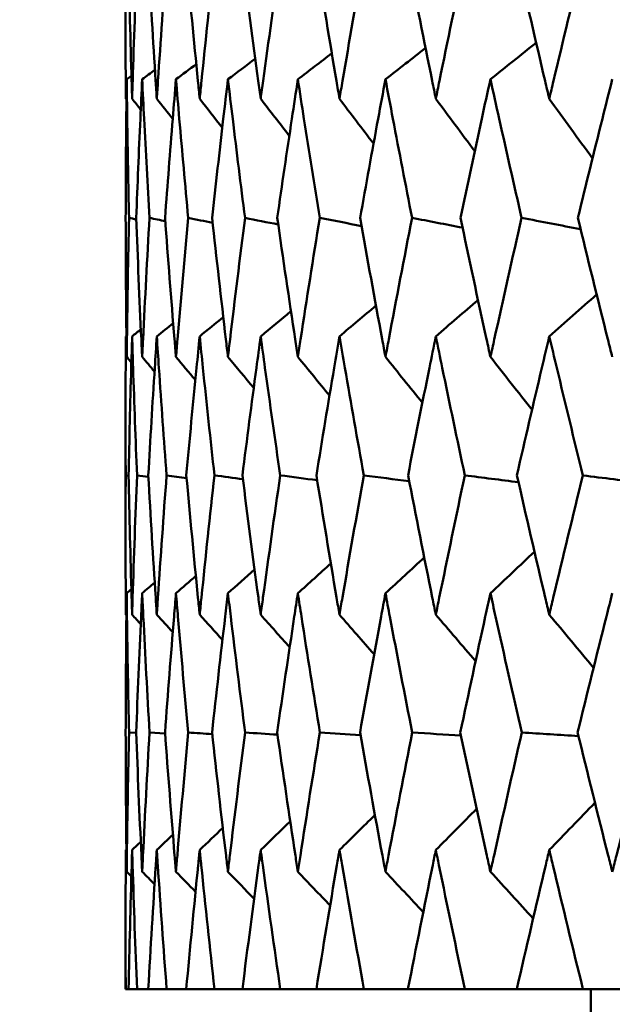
# Model space of a CAD drawing. Header units: millimetres. Extents: x 172 to 1631, y 500 to 2693.
# Tile 67 of 218: x 538.78 to 541.33, y 730.63 to 734.87. Entities that reach past the tile are written whole.
import ezdxf

# ---------------------------------------------------------------- set-up
doc = ezdxf.new("R2010")
doc.units = ezdxf.units.MM
doc.header["$LTSCALE"] = 10
doc.layers.add('Widoczne (ISO)', color=7, linetype='Continuous', lineweight=50)

msp = doc.modelspace()

# ---------------------------------------------------------------- linework, layer by layer
at = {"layer": 'Widoczne (ISO)'}
for p, q in [((539.2352, 733.5039), (539.2379, 733.5061)), ((539.2343, 733.1593), (539.2343, 732.6528)), ((539.2473, 732.9046), (539.2348, 732.9064)), ((539.2352, 732.3075), (539.2378, 732.3047)), ((539.2798, 731.799), (539.2492, 731.8012)), ((539.404, 731.7966), (539.3371, 731.8012)), ((539.2352, 731.2962), (539.2378, 731.2987)), ((539.2343, 730.9524), (539.2343, 730.6986)), ((539.2343, 730.6986), (539.2348, 730.6986)), ((539.2472, 730.6986), (539.2348, 730.6986)), ((539.2472, 730.6986), (539.2833, 730.6986)), ((539.3318, 730.6986), (539.2833, 730.6986)), ((539.3318, 730.6986), (539.4106, 730.6986)), ((539.495, 730.6986), (539.4106, 730.6986)), ((539.495, 730.6986), (539.6162, 730.6986)), ((539.7361, 730.6986), (539.6162, 730.6986)), ((539.7361, 730.6986), (539.8991, 730.6986)), ((540.0541, 730.6986), (539.8991, 730.6986)), ((540.0541, 730.6986), (540.2584, 730.6986)), ((540.4478, 730.6986), (540.2584, 730.6986)), ((540.4478, 730.6986), (540.6925, 730.6986)), ((540.9157, 730.6986), (540.6925, 730.6986)), ((540.9157, 730.6986), (541.1998, 730.6986)), ((541.4558, 730.6986), (541.1998, 730.6986)), ((541.2343, 729.6986), (541.2343, 730.6986))]:
    msp.add_line(p, q, dxfattribs=at)
msp.add_circle((559.2343, 768.6986), 50, dxfattribs=at)
for points, knots in [([(539.2352, 734.5249), (539.2351, 734.5504), (539.2349, 734.576), (539.2341, 734.7746), (539.2341, 734.9476), (539.2348, 735.1207)], [0.07138254, 0.07138254, 0.07138254, 0.07138254, 0.08018544, 0.08018544, 0.13983561, 0.13983561, 0.13983561, 0.13983561]), ([(539.2473, 735.1207), (539.2509, 734.9477), (539.2551, 734.7747), (539.2609, 734.5761), (539.2616, 734.5505), (539.2624, 734.5249)], [0.02053386, 0.02053386, 0.02053386, 0.02053386, 0.08016461, 0.08016461, 0.08898694, 0.08898694, 0.08898694, 0.08898694]), ([(539.2624, 734.5249), (539.2631, 734.5504), (539.2639, 734.576), (539.2701, 734.7746), (539.2762, 734.9476), (539.2831, 735.1207)], [0.07138254, 0.07138254, 0.07138254, 0.07138254, 0.08018544, 0.08018544, 0.13983561, 0.13983561, 0.13983561, 0.13983561]), ([(539.3322, 735.1207), (539.3419, 734.9477), (539.3523, 734.7747), (539.365, 734.5761), (539.3667, 734.5505), (539.3683, 734.5249)], [0.02053386, 0.02053386, 0.02053386, 0.02053386, 0.08016461, 0.08016461, 0.08898694, 0.08898694, 0.08898694, 0.08898694]), ([(539.3683, 734.5249), (539.37, 734.5504), (539.3717, 734.576), (539.3849, 734.7746), (539.3972, 734.9476), (539.4101, 735.1207)], [0.07138254, 0.07138254, 0.07138254, 0.07138254, 0.08018544, 0.08018544, 0.13983561, 0.13983561, 0.13983561, 0.13983561]), ([(539.4956, 735.1207), (539.5114, 734.9477), (539.5279, 734.7747), (539.5476, 734.5761), (539.5502, 734.5505), (539.5527, 734.5249)], [0.02053386, 0.02053386, 0.02053386, 0.02053386, 0.08016461, 0.08016461, 0.08898694, 0.08898694, 0.08898694, 0.08898694]), ([(539.5527, 734.5249), (539.5553, 734.5504), (539.5579, 734.576), (539.5781, 734.7746), (539.5964, 734.9476), (539.6154, 735.1207)], [0.07138254, 0.07138254, 0.07138254, 0.07138254, 0.08018544, 0.08018544, 0.13983561, 0.13983561, 0.13983561, 0.13983561]), ([(539.7369, 735.1207), (539.7587, 734.9477), (539.7812, 734.7747), (539.8079, 734.5761), (539.8113, 734.5505), (539.8148, 734.5249)], [0.02053386, 0.02053386, 0.02053386, 0.02053386, 0.08016461, 0.08016461, 0.08898694, 0.08898694, 0.08898694, 0.08898694]), ([(539.8148, 734.5249), (539.8182, 734.5504), (539.8217, 734.576), (539.8488, 734.7746), (539.8731, 734.9476), (539.8981, 735.1207)], [0.07138254, 0.07138254, 0.07138254, 0.07138254, 0.08018544, 0.08018544, 0.13983561, 0.13983561, 0.13983561, 0.13983561]), ([(540.0552, 735.1207), (540.0829, 734.9477), (540.1114, 734.7747), (540.1448, 734.5761), (540.1491, 734.5505), (540.1535, 734.5249)], [0.02053386, 0.02053386, 0.02053386, 0.02053386, 0.08016461, 0.08016461, 0.08898694, 0.08898694, 0.08898694, 0.08898694]), ([(540.1535, 734.5249), (540.1578, 734.5504), (540.1621, 734.576), (540.196, 734.7746), (540.2263, 734.9476), (540.2572, 735.1207)], [0.07138254, 0.07138254, 0.07138254, 0.07138254, 0.08018544, 0.08018544, 0.13983561, 0.13983561, 0.13983561, 0.13983561]), ([(540.4491, 735.1207), (540.4827, 734.9477), (540.517, 734.7747), (540.5571, 734.5761), (540.5623, 734.5505), (540.5675, 734.5249)], [0.02053386, 0.02053386, 0.02053386, 0.02053386, 0.08016461, 0.08016461, 0.08898694, 0.08898694, 0.08898694, 0.08898694]), ([(540.5675, 734.5249), (540.5726, 734.5504), (540.5779, 734.576), (540.6184, 734.7746), (540.6544, 734.9476), (540.6911, 735.1207)], [0.07138254, 0.07138254, 0.07138254, 0.07138254, 0.08018544, 0.08018544, 0.13983561, 0.13983561, 0.13983561, 0.13983561]), ([(540.9172, 735.1207), (540.9565, 734.9477), (540.9964, 734.7747), (541.0431, 734.5761), (541.0491, 734.5505), (541.0551, 734.5249)], [0.02053386, 0.02053386, 0.02053386, 0.02053386, 0.08016461, 0.08016461, 0.08898694, 0.08898694, 0.08898694, 0.08898694]), ([(541.0551, 734.5249), (541.0611, 734.5504), (541.0672, 734.576), (541.1142, 734.7746), (541.1559, 734.9476), (541.1982, 735.1207)], [0.07138254, 0.07138254, 0.07138254, 0.07138254, 0.08018544, 0.08018544, 0.13983561, 0.13983561, 0.13983561, 0.13983561]), ([(539.2389, 734.6087), (539.2382, 734.5522), (539.2376, 734.4957), (539.2357, 734.2972), (539.2349, 734.1552), (539.2345, 734.0132)], [0.04208868, 0.04208868, 0.04208868, 0.04208868, 0.06158988, 0.06158988, 0.11059803, 0.11059803, 0.11059803, 0.11059803]), ([(539.2491, 734.0132), (539.246, 734.1552), (539.2434, 734.2971), (539.2404, 734.4956), (539.2396, 734.5522), (539.2389, 734.6087)], [0.01259731, 0.01259731, 0.01259731, 0.01259731, 0.06159863, 0.06159863, 0.08110666, 0.08110666, 0.08110666, 0.08110666]), ([(539.3055, 734.6087), (539.3028, 734.5522), (539.3002, 734.4957), (539.2912, 734.2972), (539.2853, 734.1552), (539.2798, 734.0132)], [0.04208868, 0.04208868, 0.04208868, 0.04208868, 0.06158988, 0.06158988, 0.11059803, 0.11059803, 0.11059803, 0.11059803]), ([(539.337, 734.0132), (539.3288, 734.1552), (539.3211, 734.2971), (539.311, 734.4956), (539.3082, 734.5522), (539.3055, 734.6087)], [0.01259731, 0.01259731, 0.01259731, 0.01259731, 0.06159863, 0.06159863, 0.08110666, 0.08110666, 0.08110666, 0.08110666]), ([(539.4508, 734.6087), (539.4461, 734.5522), (539.4414, 734.4957), (539.4254, 734.2972), (539.4144, 734.1552), (539.4039, 734.0132)], [0.04208868, 0.04208868, 0.04208868, 0.04208868, 0.06158988, 0.06158988, 0.11059803, 0.11059803, 0.11059803, 0.11059803]), ([(539.5033, 734.0132), (539.4901, 734.1552), (539.4774, 734.2971), (539.4603, 734.4956), (539.4555, 734.5522), (539.4508, 734.6087)], [0.01259731, 0.01259731, 0.01259731, 0.01259731, 0.06159863, 0.06159863, 0.08110666, 0.08110666, 0.08110666, 0.08110666]), ([(539.6741, 734.6087), (539.6674, 734.5522), (539.6608, 734.4957), (539.6378, 734.2972), (539.6218, 734.1552), (539.6063, 734.0132)], [0.04208868, 0.04208868, 0.04208868, 0.04208868, 0.06158988, 0.06158988, 0.11059803, 0.11059803, 0.11059803, 0.11059803]), ([(539.7475, 734.0132), (539.7294, 734.1552), (539.7117, 734.2971), (539.6876, 734.4956), (539.6808, 734.5522), (539.6741, 734.6087)], [0.01259731, 0.01259731, 0.01259731, 0.01259731, 0.06159863, 0.06159863, 0.08110666, 0.08110666, 0.08110666, 0.08110666]), ([(539.9746, 734.6087), (539.966, 734.5522), (539.9574, 734.4957), (539.9275, 734.2972), (539.9065, 734.1552), (539.8861, 734.0132)], [0.04208868, 0.04208868, 0.04208868, 0.04208868, 0.06158988, 0.06158988, 0.11059803, 0.11059803, 0.11059803, 0.11059803]), ([(540.0687, 734.0132), (540.0456, 734.1552), (540.023, 734.2971), (539.992, 734.4956), (539.9833, 734.5522), (539.9746, 734.6087)], [0.01259731, 0.01259731, 0.01259731, 0.01259731, 0.06159863, 0.06159863, 0.08110666, 0.08110666, 0.08110666, 0.08110666]), ([(540.3511, 734.6087), (540.3406, 734.5522), (540.33, 734.4957), (540.2934, 734.2972), (540.2676, 734.1552), (540.2423, 734.0132)], [0.04208868, 0.04208868, 0.04208868, 0.04208868, 0.06158988, 0.06158988, 0.11059803, 0.11059803, 0.11059803, 0.11059803]), ([(540.4655, 734.0132), (540.4376, 734.1552), (540.4101, 734.2971), (540.3724, 734.4956), (540.3617, 734.5522), (540.3511, 734.6087)], [0.01259731, 0.01259731, 0.01259731, 0.01259731, 0.06159863, 0.06159863, 0.08110666, 0.08110666, 0.08110666, 0.08110666]), ([(540.8022, 734.6087), (540.7897, 734.5522), (540.7773, 734.4957), (540.734, 734.2972), (540.7035, 734.1552), (540.6734, 734.0132)], [0.04208868, 0.04208868, 0.04208868, 0.04208868, 0.06158988, 0.06158988, 0.11059803, 0.11059803, 0.11059803, 0.11059803]), ([(540.9363, 734.0132), (540.9037, 734.1552), (540.8715, 734.2971), (540.8272, 734.4956), (540.8147, 734.5522), (540.8022, 734.6087)], [0.01259731, 0.01259731, 0.01259731, 0.01259731, 0.06159863, 0.06159863, 0.08110666, 0.08110666, 0.08110666, 0.08110666]), ([(541.326, 734.6087), (541.3117, 734.5522), (541.2974, 734.4957), (541.2477, 734.2972), (541.2125, 734.1552), (541.1778, 734.0132)], [0.04208868, 0.04208868, 0.04208868, 0.04208868, 0.06158988, 0.06158988, 0.11059803, 0.11059803, 0.11059803, 0.11059803]), ([(539.2345, 734.0132), (539.2349, 733.8391), (539.2361, 733.6651), (539.2383, 733.4658), (539.2386, 733.4405), (539.2389, 733.4152)], [0.01556037, 0.01556037, 0.01556037, 0.01556037, 0.07555527, 0.07555527, 0.08428623, 0.08428623, 0.08428623, 0.08428623]), ([(539.2389, 733.4152), (539.2392, 733.4404), (539.2396, 733.4657), (539.2422, 733.665), (539.2453, 733.8391), (539.2491, 734.0132)], [0.06686277, 0.06686277, 0.06686277, 0.06686277, 0.07557848, 0.07557848, 0.13558897, 0.13558897, 0.13558897, 0.13558897]), ([(539.2798, 734.0132), (539.2865, 733.8391), (539.2938, 733.6651), (539.3031, 733.4658), (539.3043, 733.4405), (539.3055, 733.4152)], [0.01556037, 0.01556037, 0.01556037, 0.01556037, 0.07555527, 0.07555527, 0.08428623, 0.08428623, 0.08428623, 0.08428623]), ([(539.3055, 733.4152), (539.3067, 733.4404), (539.308, 733.4657), (539.3177, 733.665), (539.327, 733.8391), (539.337, 734.0132)], [0.06686277, 0.06686277, 0.06686277, 0.06686277, 0.07557848, 0.07557848, 0.13558897, 0.13558897, 0.13558897, 0.13558897]), ([(539.4039, 734.0132), (539.4167, 733.8391), (539.4302, 733.6651), (539.4466, 733.4658), (539.4487, 733.4405), (539.4508, 733.4152)], [0.01556037, 0.01556037, 0.01556037, 0.01556037, 0.07555527, 0.07555527, 0.08428623, 0.08428623, 0.08428623, 0.08428623]), ([(539.4508, 733.4152), (539.4529, 733.4404), (539.455, 733.4657), (539.4718, 733.665), (539.4872, 733.8391), (539.5033, 734.0132)], [0.06686277, 0.06686277, 0.06686277, 0.06686277, 0.07557848, 0.07557848, 0.13558897, 0.13558897, 0.13558897, 0.13558897]), ([(539.6063, 734.0132), (539.6252, 733.8391), (539.6448, 733.6651), (539.6681, 733.4658), (539.6711, 733.4405), (539.6741, 733.4152)], [0.01556037, 0.01556037, 0.01556037, 0.01556037, 0.07555527, 0.07555527, 0.08428623, 0.08428623, 0.08428623, 0.08428623]), ([(539.6741, 733.4152), (539.6771, 733.4404), (539.6801, 733.4657), (539.7039, 733.665), (539.7254, 733.8391), (539.7475, 734.0132)], [0.06686277, 0.06686277, 0.06686277, 0.06686277, 0.07557848, 0.07557848, 0.13558897, 0.13558897, 0.13558897, 0.13558897]), ([(539.8861, 734.0132), (539.911, 733.8391), (539.9367, 733.6651), (539.9669, 733.4658), (539.9708, 733.4405), (539.9746, 733.4152)], [0.01556037, 0.01556037, 0.01556037, 0.01556037, 0.07555527, 0.07555527, 0.08428623, 0.08428623, 0.08428623, 0.08428623]), ([(539.9746, 733.4152), (539.9785, 733.4404), (539.9824, 733.4657), (540.013, 733.665), (540.0405, 733.8391), (540.0687, 734.0132)], [0.06686277, 0.06686277, 0.06686277, 0.06686277, 0.07557848, 0.07557848, 0.13558897, 0.13558897, 0.13558897, 0.13558897]), ([(540.2423, 734.0132), (540.2731, 733.8391), (540.3047, 733.6651), (540.3417, 733.4658), (540.3464, 733.4405), (540.3511, 733.4152)], [0.01556037, 0.01556037, 0.01556037, 0.01556037, 0.07555527, 0.07555527, 0.08428623, 0.08428623, 0.08428623, 0.08428623]), ([(540.3511, 733.4152), (540.3559, 733.4404), (540.3606, 733.4657), (540.398, 733.665), (540.4314, 733.8391), (540.4655, 734.0132)], [0.06686277, 0.06686277, 0.06686277, 0.06686277, 0.07557848, 0.07557848, 0.13558897, 0.13558897, 0.13558897, 0.13558897]), ([(540.6734, 734.0132), (540.7101, 733.8391), (540.7475, 733.6651), (540.7911, 733.4658), (540.7966, 733.4405), (540.8022, 733.4152)], [0.01556037, 0.01556037, 0.01556037, 0.01556037, 0.07555527, 0.07555527, 0.08428623, 0.08428623, 0.08428623, 0.08428623]), ([(540.8022, 733.4152), (540.8078, 733.4404), (540.8133, 733.4657), (540.8574, 733.665), (540.8965, 733.8391), (540.9363, 734.0132)], [0.06686277, 0.06686277, 0.06686277, 0.06686277, 0.07557848, 0.07557848, 0.13558897, 0.13558897, 0.13558897, 0.13558897]), ([(541.1778, 734.0132), (541.2201, 733.8391), (541.2632, 733.6651), (541.3132, 733.4658), (541.3196, 733.4405), (541.326, 733.4152)], [0.01556037, 0.01556037, 0.01556037, 0.01556037, 0.07555527, 0.07555527, 0.08428623, 0.08428623, 0.08428623, 0.08428623]), ([(539.2348, 732.9064), (539.2341, 733.0604), (539.2341, 733.2145), (539.2348, 733.4137), (539.235, 733.4588), (539.2352, 733.5039)], [0.00838421, 0.00838421, 0.00838421, 0.00838421, 0.06155515, 0.06155515, 0.07712864, 0.07712864, 0.07712864, 0.07712864]), ([(539.2624, 733.5039), (539.261, 733.4588), (539.2597, 733.4137), (539.2541, 733.2145), (539.2504, 733.0604), (539.2472, 732.9064)], [0.04598621, 0.04598621, 0.04598621, 0.04598621, 0.06155279, 0.06155279, 0.11473062, 0.11473062, 0.11473062, 0.11473062]), ([(539.2833, 732.9064), (539.2771, 733.0604), (539.2716, 733.2145), (539.2651, 733.4137), (539.2637, 733.4588), (539.2624, 733.5039)], [0.00838421, 0.00838421, 0.00838421, 0.00838421, 0.06155515, 0.06155515, 0.07712864, 0.07712864, 0.07712864, 0.07712864]), ([(539.3683, 733.5039), (539.3654, 733.4588), (539.3625, 733.4137), (539.3498, 733.2145), (539.3406, 733.0604), (539.3319, 732.9064)], [0.04598621, 0.04598621, 0.04598621, 0.04598621, 0.06155279, 0.06155279, 0.11473062, 0.11473062, 0.11473062, 0.11473062]), ([(539.4105, 732.9064), (539.3989, 733.0604), (539.3879, 733.2145), (539.3743, 733.4137), (539.3713, 733.4588), (539.3683, 733.5039)], [0.00838421, 0.00838421, 0.00838421, 0.00838421, 0.06155515, 0.06155515, 0.07712864, 0.07712864, 0.07712864, 0.07712864]), ([(539.5527, 733.5039), (539.5482, 733.4588), (539.5437, 733.4137), (539.5239, 733.2145), (539.5093, 733.0604), (539.4952, 732.9064)], [0.04598621, 0.04598621, 0.04598621, 0.04598621, 0.06155279, 0.06155279, 0.11473062, 0.11473062, 0.11473062, 0.11473062]), ([(539.616, 732.9064), (539.5989, 733.0604), (539.5825, 733.2145), (539.5619, 733.4137), (539.5573, 733.4588), (539.5527, 733.5039)], [0.00838421, 0.00838421, 0.00838421, 0.00838421, 0.06155515, 0.06155515, 0.07712864, 0.07712864, 0.07712864, 0.07712864]), ([(539.8148, 733.5039), (539.8086, 733.4588), (539.8026, 733.4137), (539.7759, 733.2145), (539.7558, 733.0604), (539.7363, 732.9064)], [0.04598621, 0.04598621, 0.04598621, 0.04598621, 0.06155279, 0.06155279, 0.11473062, 0.11473062, 0.11473062, 0.11473062]), ([(539.8989, 732.9064), (539.8765, 733.0604), (539.8546, 733.2145), (539.8271, 733.4137), (539.8209, 733.4588), (539.8148, 733.5039)], [0.00838421, 0.00838421, 0.00838421, 0.00838421, 0.06155515, 0.06155515, 0.07712864, 0.07712864, 0.07712864, 0.07712864]), ([(540.1535, 733.5039), (540.1458, 733.4588), (540.1381, 733.4137), (540.1046, 733.2145), (540.0792, 733.0604), (540.0544, 732.9064)], [0.04598621, 0.04598621, 0.04598621, 0.04598621, 0.06155279, 0.06155279, 0.11473062, 0.11473062, 0.11473062, 0.11473062]), ([(540.2581, 732.9064), (540.2304, 733.0604), (540.2033, 733.2145), (540.1689, 733.4137), (540.1612, 733.4588), (540.1535, 733.5039)], [0.00838421, 0.00838421, 0.00838421, 0.00838421, 0.06155515, 0.06155515, 0.07712864, 0.07712864, 0.07712864, 0.07712864]), ([(540.5675, 733.5039), (540.5583, 733.4588), (540.5491, 733.4137), (540.5088, 733.2145), (540.4782, 733.0604), (540.4481, 732.9064)], [0.04598621, 0.04598621, 0.04598621, 0.04598621, 0.06155279, 0.06155279, 0.11473062, 0.11473062, 0.11473062, 0.11473062]), ([(540.6922, 732.9064), (540.6593, 733.0604), (540.627, 733.2145), (540.5859, 733.4137), (540.5767, 733.4588), (540.5675, 733.5039)], [0.00838421, 0.00838421, 0.00838421, 0.00838421, 0.06155515, 0.06155515, 0.07712864, 0.07712864, 0.07712864, 0.07712864]), ([(541.0551, 733.5039), (541.0444, 733.4588), (541.0338, 733.4137), (540.9869, 733.2145), (540.9512, 733.0604), (540.9161, 732.9064)], [0.04598621, 0.04598621, 0.04598621, 0.04598621, 0.06155279, 0.06155279, 0.11473062, 0.11473062, 0.11473062, 0.11473062]), ([(541.1994, 732.9064), (541.1616, 733.0604), (541.1242, 733.2145), (541.0766, 733.4137), (541.0658, 733.4588), (541.0551, 733.5039)], [0.00838421, 0.00838421, 0.00838421, 0.00838421, 0.06155515, 0.06155515, 0.07712864, 0.07712864, 0.07712864, 0.07712864]), ([(539.2352, 732.3075), (539.2351, 732.332), (539.235, 732.3564), (539.2341, 732.556), (539.2341, 732.7312), (539.2348, 732.9064)], [0.06241522, 0.06241522, 0.06241522, 0.06241522, 0.0708546, 0.0708546, 0.13127416, 0.13127416, 0.13127416, 0.13127416]), ([(539.2472, 732.9064), (539.2508, 732.7312), (539.2551, 732.5561), (539.2609, 732.3565), (539.2616, 732.332), (539.2624, 732.3075)], [0.01044349, 0.01044349, 0.01044349, 0.01044349, 0.07085106, 0.07085106, 0.07930241, 0.07930241, 0.07930241, 0.07930241]), ([(539.2624, 732.3075), (539.2631, 732.332), (539.2639, 732.3564), (539.2701, 732.556), (539.2763, 732.7312), (539.2833, 732.9064)], [0.06241522, 0.06241522, 0.06241522, 0.06241522, 0.0708546, 0.0708546, 0.13127416, 0.13127416, 0.13127416, 0.13127416]), ([(539.3319, 732.9064), (539.3417, 732.7312), (539.3523, 732.5561), (539.3651, 732.3565), (539.3667, 732.332), (539.3683, 732.3075)], [0.01044349, 0.01044349, 0.01044349, 0.01044349, 0.07085106, 0.07085106, 0.07930241, 0.07930241, 0.07930241, 0.07930241]), ([(539.3683, 732.3075), (539.37, 732.332), (539.3716, 732.3564), (539.3849, 732.556), (539.3973, 732.7312), (539.4105, 732.9064)], [0.06241522, 0.06241522, 0.06241522, 0.06241522, 0.0708546, 0.0708546, 0.13127416, 0.13127416, 0.13127416, 0.13127416]), ([(539.4952, 732.9064), (539.5112, 732.7312), (539.5279, 732.5561), (539.5478, 732.3565), (539.5503, 732.332), (539.5527, 732.3075)], [0.01044349, 0.01044349, 0.01044349, 0.01044349, 0.07085106, 0.07085106, 0.07930241, 0.07930241, 0.07930241, 0.07930241]), ([(539.5527, 732.3075), (539.5552, 732.332), (539.5577, 732.3564), (539.5781, 732.556), (539.5967, 732.7312), (539.616, 732.9064)], [0.06241522, 0.06241522, 0.06241522, 0.06241522, 0.0708546, 0.0708546, 0.13127416, 0.13127416, 0.13127416, 0.13127416]), ([(539.7363, 732.9064), (539.7584, 732.7312), (539.7813, 732.5561), (539.8081, 732.3565), (539.8114, 732.332), (539.8148, 732.3075)], [0.01044349, 0.01044349, 0.01044349, 0.01044349, 0.07085106, 0.07085106, 0.07930241, 0.07930241, 0.07930241, 0.07930241]), ([(539.8148, 732.3075), (539.8181, 732.332), (539.8214, 732.3564), (539.8488, 732.556), (539.8735, 732.7312), (539.8989, 732.9064)], [0.06241522, 0.06241522, 0.06241522, 0.06241522, 0.0708546, 0.0708546, 0.13127416, 0.13127416, 0.13127416, 0.13127416]), ([(540.0544, 732.9064), (540.0825, 732.7312), (540.1114, 732.5561), (540.1451, 732.3565), (540.1493, 732.332), (540.1535, 732.3075)], [0.01044349, 0.01044349, 0.01044349, 0.01044349, 0.07085106, 0.07085106, 0.07930241, 0.07930241, 0.07930241, 0.07930241]), ([(540.1535, 732.3075), (540.1576, 732.332), (540.1618, 732.3564), (540.196, 732.556), (540.2267, 732.7312), (540.2581, 732.9064)], [0.06241522, 0.06241522, 0.06241522, 0.06241522, 0.0708546, 0.0708546, 0.13127416, 0.13127416, 0.13127416, 0.13127416]), ([(540.4481, 732.9064), (540.4822, 732.7312), (540.517, 732.5561), (540.5575, 732.3565), (540.5625, 732.332), (540.5675, 732.3075)], [0.01044349, 0.01044349, 0.01044349, 0.01044349, 0.07085106, 0.07085106, 0.07930241, 0.07930241, 0.07930241, 0.07930241]), ([(540.5675, 732.3075), (540.5724, 732.332), (540.5774, 732.3564), (540.6184, 732.556), (540.6549, 732.7312), (540.6922, 732.9064)], [0.06241522, 0.06241522, 0.06241522, 0.06241522, 0.0708546, 0.0708546, 0.13127416, 0.13127416, 0.13127416, 0.13127416]), ([(540.9161, 732.9064), (540.9559, 732.7312), (540.9965, 732.5561), (541.0435, 732.3565), (541.0493, 732.332), (541.0551, 732.3075)], [0.01044349, 0.01044349, 0.01044349, 0.01044349, 0.07085106, 0.07085106, 0.07930241, 0.07930241, 0.07930241, 0.07930241]), ([(541.0551, 732.3075), (541.0609, 732.332), (541.0667, 732.3564), (541.1142, 732.556), (541.1565, 732.7312), (541.1994, 732.9064)], [0.06241522, 0.06241522, 0.06241522, 0.06241522, 0.0708546, 0.0708546, 0.13127416, 0.13127416, 0.13127416, 0.13127416]), ([(539.2389, 732.3995), (539.2385, 732.366), (539.2381, 732.3326), (539.236, 732.1332), (539.2349, 731.9672), (539.2345, 731.8012)], [0.04993807, 0.04993807, 0.04993807, 0.04993807, 0.0614821, 0.0614821, 0.11877783, 0.11877783, 0.11877783, 0.11877783]), ([(539.2492, 731.8012), (539.2455, 731.9672), (539.2426, 732.1331), (539.2398, 732.3325), (539.2393, 732.366), (539.2389, 732.3995)], [0.00418374, 0.00418374, 0.00418374, 0.00418374, 0.06147247, 0.06147247, 0.07302352, 0.07302352, 0.07302352, 0.07302352]), ([(539.3055, 732.3995), (539.3039, 732.366), (539.3023, 732.3326), (539.2931, 732.1332), (539.2861, 731.9672), (539.2797, 731.8012)], [0.04993807, 0.04993807, 0.04993807, 0.04993807, 0.0614821, 0.0614821, 0.11877783, 0.11877783, 0.11877783, 0.11877783]), ([(539.3371, 731.8012), (539.3276, 731.9672), (539.3187, 732.1331), (539.3088, 732.3325), (539.3071, 732.366), (539.3055, 732.3995)], [0.00418374, 0.00418374, 0.00418374, 0.00418374, 0.06147247, 0.06147247, 0.07302352, 0.07302352, 0.07302352, 0.07302352]), ([(539.4508, 732.3995), (539.448, 732.366), (539.4452, 732.3326), (539.4289, 732.1332), (539.4159, 731.9672), (539.4037, 731.8012)], [0.04993807, 0.04993807, 0.04993807, 0.04993807, 0.0614821, 0.0614821, 0.11877783, 0.11877783, 0.11877783, 0.11877783]), ([(539.5036, 731.8012), (539.4882, 731.9672), (539.4734, 732.1331), (539.4564, 732.3325), (539.4536, 732.366), (539.4508, 732.3995)], [0.00418374, 0.00418374, 0.00418374, 0.00418374, 0.06147247, 0.06147247, 0.07302352, 0.07302352, 0.07302352, 0.07302352]), ([(539.6741, 732.3995), (539.6701, 732.366), (539.6662, 732.3326), (539.6428, 732.1332), (539.624, 731.9672), (539.6059, 731.8012)], [0.04993807, 0.04993807, 0.04993807, 0.04993807, 0.0614821, 0.0614821, 0.11877783, 0.11877783, 0.11877783, 0.11877783]), ([(539.748, 731.8012), (539.7267, 731.9672), (539.7061, 732.1331), (539.6821, 732.3325), (539.6781, 732.366), (539.6741, 732.3995)], [0.00418374, 0.00418374, 0.00418374, 0.00418374, 0.06147247, 0.06147247, 0.07302352, 0.07302352, 0.07302352, 0.07302352]), ([(539.9746, 732.3995), (539.9695, 732.366), (539.9644, 732.3326), (539.9341, 732.1332), (539.9095, 731.9672), (539.8856, 731.8012)], [0.04993807, 0.04993807, 0.04993807, 0.04993807, 0.0614821, 0.0614821, 0.11877783, 0.11877783, 0.11877783, 0.11877783]), ([(540.0692, 731.8012), (540.0422, 731.9672), (540.0158, 732.1331), (539.9849, 732.3325), (539.9798, 732.366), (539.9746, 732.3995)], [0.00418374, 0.00418374, 0.00418374, 0.00418374, 0.06147247, 0.06147247, 0.07302352, 0.07302352, 0.07302352, 0.07302352]), ([(540.3511, 732.3995), (540.3449, 732.366), (540.3386, 732.3326), (540.3015, 732.1332), (540.2713, 731.9672), (540.2417, 731.8012)], [0.04993807, 0.04993807, 0.04993807, 0.04993807, 0.0614821, 0.0614821, 0.11877783, 0.11877783, 0.11877783, 0.11877783]), ([(540.4661, 731.8012), (540.4334, 731.9672), (540.4014, 732.1331), (540.3637, 732.3325), (540.3574, 732.366), (540.3511, 732.3995)], [0.00418374, 0.00418374, 0.00418374, 0.00418374, 0.06147247, 0.06147247, 0.07302352, 0.07302352, 0.07302352, 0.07302352]), ([(540.8022, 732.3995), (540.7948, 732.366), (540.7874, 732.3326), (540.7437, 732.1332), (540.7079, 731.9672), (540.6727, 731.8012)], [0.04993807, 0.04993807, 0.04993807, 0.04993807, 0.0614821, 0.0614821, 0.11877783, 0.11877783, 0.11877783, 0.11877783]), ([(540.9371, 731.8012), (540.8989, 731.9672), (540.8614, 732.1331), (540.817, 732.3325), (540.8096, 732.366), (540.8022, 732.3995)], [0.00418374, 0.00418374, 0.00418374, 0.00418374, 0.06147247, 0.06147247, 0.07302352, 0.07302352, 0.07302352, 0.07302352]), ([(541.326, 732.3995), (541.3175, 732.366), (541.3091, 732.3326), (541.2588, 732.1332), (541.2176, 731.9672), (541.177, 731.8012)], [0.04993807, 0.04993807, 0.04993807, 0.04993807, 0.0614821, 0.0614821, 0.11877783, 0.11877783, 0.11877783, 0.11877783]), ([(539.2345, 731.8012), (539.2349, 731.625), (539.2361, 731.4487), (539.2384, 731.2493), (539.2386, 731.2261), (539.2389, 731.2028)], [0.00523804, 0.00523804, 0.00523804, 0.00523804, 0.06606705, 0.06606705, 0.07409033, 0.07409033, 0.07409033, 0.07409033]), ([(539.2389, 731.2028), (539.2392, 731.226), (539.2395, 731.2493), (539.2422, 731.4487), (539.2453, 731.6249), (539.2492, 731.8012)], [0.05804162, 0.05804162, 0.05804162, 0.05804162, 0.06605559, 0.06605559, 0.12689392, 0.12689392, 0.12689392, 0.12689392]), ([(539.2797, 731.8012), (539.2864, 731.625), (539.2939, 731.4487), (539.3033, 731.2493), (539.3044, 731.2261), (539.3055, 731.2028)], [0.00523804, 0.00523804, 0.00523804, 0.00523804, 0.06606705, 0.06606705, 0.07409033, 0.07409033, 0.07409033, 0.07409033]), ([(539.3055, 731.2028), (539.3066, 731.226), (539.3078, 731.2493), (539.3176, 731.4487), (539.327, 731.6249), (539.3371, 731.8012)], [0.05804162, 0.05804162, 0.05804162, 0.05804162, 0.06605559, 0.06605559, 0.12689392, 0.12689392, 0.12689392, 0.12689392]), ([(539.4037, 731.8012), (539.4167, 731.625), (539.4305, 731.4487), (539.4469, 731.2493), (539.4488, 731.2261), (539.4508, 731.2028)], [0.00523804, 0.00523804, 0.00523804, 0.00523804, 0.06606705, 0.06606705, 0.07409033, 0.07409033, 0.07409033, 0.07409033]), ([(539.4508, 731.2028), (539.4527, 731.226), (539.4547, 731.2493), (539.4716, 731.4487), (539.4872, 731.6249), (539.5036, 731.8012)], [0.05804162, 0.05804162, 0.05804162, 0.05804162, 0.06605559, 0.06605559, 0.12689392, 0.12689392, 0.12689392, 0.12689392]), ([(539.6059, 731.8012), (539.6251, 731.625), (539.6451, 731.4487), (539.6686, 731.2493), (539.6713, 731.2261), (539.6741, 731.2028)], [0.00523804, 0.00523804, 0.00523804, 0.00523804, 0.06606705, 0.06606705, 0.07409033, 0.07409033, 0.07409033, 0.07409033]), ([(539.6741, 731.2028), (539.6769, 731.226), (539.6796, 731.2493), (539.7035, 731.4487), (539.7254, 731.6249), (539.748, 731.8012)], [0.05804162, 0.05804162, 0.05804162, 0.05804162, 0.06605559, 0.06605559, 0.12689392, 0.12689392, 0.12689392, 0.12689392]), ([(539.8856, 731.8012), (539.911, 731.625), (539.9371, 731.4487), (539.9675, 731.2493), (539.971, 731.2261), (539.9746, 731.2028)], [0.00523804, 0.00523804, 0.00523804, 0.00523804, 0.06606705, 0.06606705, 0.07409033, 0.07409033, 0.07409033, 0.07409033]), ([(539.9746, 731.2028), (539.9782, 731.226), (539.9818, 731.2493), (540.0126, 731.4487), (540.0406, 731.6249), (540.0692, 731.8012)], [0.05804162, 0.05804162, 0.05804162, 0.05804162, 0.06605559, 0.06605559, 0.12689392, 0.12689392, 0.12689392, 0.12689392]), ([(540.2417, 731.8012), (540.2731, 731.625), (540.3052, 731.4487), (540.3424, 731.2493), (540.3468, 731.2261), (540.3511, 731.2028)], [0.00523804, 0.00523804, 0.00523804, 0.00523804, 0.06606705, 0.06606705, 0.07409033, 0.07409033, 0.07409033, 0.07409033]), ([(540.3511, 731.2028), (540.3555, 731.226), (540.3599, 731.2493), (540.3975, 731.4487), (540.4315, 731.6249), (540.4661, 731.8012)], [0.05804162, 0.05804162, 0.05804162, 0.05804162, 0.06605559, 0.06605559, 0.12689392, 0.12689392, 0.12689392, 0.12689392]), ([(540.6727, 731.8012), (540.71, 731.625), (540.7481, 731.4487), (540.7919, 731.2493), (540.7971, 731.2261), (540.8022, 731.2028)], [0.00523804, 0.00523804, 0.00523804, 0.00523804, 0.06606705, 0.06606705, 0.07409033, 0.07409033, 0.07409033, 0.07409033]), ([(540.8022, 731.2028), (540.8073, 731.226), (540.8125, 731.2493), (540.8568, 731.4487), (540.8966, 731.6249), (540.9371, 731.8012)], [0.05804162, 0.05804162, 0.05804162, 0.05804162, 0.06605559, 0.06605559, 0.12689392, 0.12689392, 0.12689392, 0.12689392]), ([(541.177, 731.8012), (541.22, 731.625), (541.2638, 731.4487), (541.3142, 731.2493), (541.3201, 731.2261), (541.326, 731.2028)], [0.00523804, 0.00523804, 0.00523804, 0.00523804, 0.06606705, 0.06606705, 0.07409033, 0.07409033, 0.07409033, 0.07409033]), ([(541.326, 731.2028), (541.3319, 731.226), (541.3378, 731.2493), (541.3886, 731.4487), (541.4341, 731.6249), (541.4802, 731.8012)], [0.05804162, 0.05804162, 0.05804162, 0.05804162, 0.06605559, 0.06605559, 0.12689392, 0.12689392, 0.12689392, 0.12689392]), ([(539.2348, 730.6986), (539.234, 730.8762), (539.2341, 731.0539), (539.235, 731.2531), (539.2351, 731.2747), (539.2352, 731.2962)], [0, 0, 0, 0, 0.06135239, 0.06135239, 0.06879633, 0.06879633, 0.06879633, 0.06879633]), ([(539.2624, 731.2962), (539.2617, 731.2747), (539.2611, 731.2531), (539.2553, 731.0539), (539.2509, 730.8763), (539.2472, 730.6986)], [0.05393723, 0.05393723, 0.05393723, 0.05393723, 0.06137399, 0.06137399, 0.12273355, 0.12273355, 0.12273355, 0.12273355]), ([(539.2833, 730.6986), (539.2762, 730.8762), (539.2699, 731.0539), (539.2637, 731.2531), (539.263, 731.2747), (539.2624, 731.2962)], [0, 0, 0, 0, 0.06135239, 0.06135239, 0.06879633, 0.06879633, 0.06879633, 0.06879633]), ([(539.3683, 731.2962), (539.3669, 731.2747), (539.3655, 731.2531), (539.3526, 731.0539), (539.3418, 730.8763), (539.3318, 730.6986)], [0.05393723, 0.05393723, 0.05393723, 0.05393723, 0.06137399, 0.06137399, 0.12273355, 0.12273355, 0.12273355, 0.12273355]), ([(539.4106, 730.6986), (539.3972, 730.8762), (539.3845, 731.0539), (539.3712, 731.2531), (539.3698, 731.2747), (539.3683, 731.2962)], [0, 0, 0, 0, 0.06135239, 0.06135239, 0.06879633, 0.06879633, 0.06879633, 0.06879633]), ([(539.5527, 731.2962), (539.5505, 731.2747), (539.5484, 731.2531), (539.5284, 731.0539), (539.5113, 730.8763), (539.495, 730.6986)], [0.05393723, 0.05393723, 0.05393723, 0.05393723, 0.06137399, 0.06137399, 0.12273355, 0.12273355, 0.12273355, 0.12273355]), ([(539.6162, 730.6986), (539.5964, 730.8762), (539.5775, 731.0539), (539.5571, 731.2531), (539.5549, 731.2747), (539.5527, 731.2962)], [0, 0, 0, 0, 0.06135239, 0.06135239, 0.06879633, 0.06879633, 0.06879633, 0.06879633]), ([(539.8148, 731.2962), (539.8118, 731.2747), (539.8089, 731.2531), (539.782, 731.0539), (539.7586, 730.8763), (539.7361, 730.6986)], [0.05393723, 0.05393723, 0.05393723, 0.05393723, 0.06137399, 0.06137399, 0.12273355, 0.12273355, 0.12273355, 0.12273355]), ([(539.8991, 730.6986), (539.8732, 730.8762), (539.848, 731.0539), (539.8207, 731.2531), (539.8177, 731.2747), (539.8148, 731.2962)], [0, 0, 0, 0, 0.06135239, 0.06135239, 0.06879633, 0.06879633, 0.06879633, 0.06879633]), ([(540.1535, 731.2962), (540.1498, 731.2747), (540.1461, 731.2531), (540.1123, 731.0539), (540.0828, 730.8763), (540.0541, 730.6986)], [0.05393723, 0.05393723, 0.05393723, 0.05393723, 0.06137399, 0.06137399, 0.12273355, 0.12273355, 0.12273355, 0.12273355]), ([(540.2584, 730.6986), (540.2264, 730.8762), (540.1951, 731.0539), (540.1608, 731.2531), (540.1571, 731.2747), (540.1535, 731.2962)], [0, 0, 0, 0, 0.06135239, 0.06135239, 0.06879633, 0.06879633, 0.06879633, 0.06879633]), ([(540.5675, 731.2962), (540.5631, 731.2747), (540.5587, 731.2531), (540.5181, 731.0539), (540.4826, 730.8763), (540.4478, 730.6986)], [0.05393723, 0.05393723, 0.05393723, 0.05393723, 0.06137399, 0.06137399, 0.12273355, 0.12273355, 0.12273355, 0.12273355]), ([(540.6925, 730.6986), (540.6545, 730.8762), (540.6173, 731.0539), (540.5763, 731.2531), (540.5719, 731.2747), (540.5675, 731.2962)], [0, 0, 0, 0, 0.06135239, 0.06135239, 0.06879633, 0.06879633, 0.06879633, 0.06879633]), ([(541.0551, 731.2962), (541.05, 731.2747), (541.0449, 731.2531), (540.9977, 731.0539), (540.9564, 730.8763), (540.9157, 730.6986)], [0.05393723, 0.05393723, 0.05393723, 0.05393723, 0.06137399, 0.06137399, 0.12273355, 0.12273355, 0.12273355, 0.12273355]), ([(541.1998, 730.6986), (541.156, 730.8762), (541.1129, 731.0539), (541.0654, 731.2531), (541.0602, 731.2747), (541.0551, 731.2962)], [0, 0, 0, 0, 0.06135239, 0.06135239, 0.06879633, 0.06879633, 0.06879633, 0.06879633])]:
    msp.add_open_spline(points, degree=3, knots=knots, dxfattribs=at)
for points in [[(540.8022, 734.6087), (540.8677, 734.6612), (540.9332, 734.7136), (540.9987, 734.7661)], [(539.9746, 734.6087), (540.0233, 734.646), (540.0719, 734.6833), (540.1206, 734.7206)], [(540.3511, 734.6087), (540.4086, 734.6536), (540.466, 734.6985), (540.5234, 734.7434)], [(539.6741, 734.6087), (539.7133, 734.6383), (539.7525, 734.6679), (539.7917, 734.6975)], [(539.3055, 734.6087), (539.3238, 734.6222), (539.3421, 734.6358), (539.3603, 734.6493)], [(539.4508, 734.6087), (539.4798, 734.6304), (539.5089, 734.6521), (539.5379, 734.6738)], [(539.2389, 734.6087), (539.2458, 734.6137), (539.2526, 734.6188), (539.2595, 734.6239)], [(539.2352, 734.5249), (539.2361, 734.5238), (539.237, 734.5226), (539.2379, 734.5215)], [(539.2624, 734.5249), (539.2747, 734.5094), (539.2871, 734.4938), (539.2994, 734.4783)], [(539.3683, 734.5249), (539.3912, 734.4961), (539.414, 734.4672), (539.4368, 734.4384)], [(539.5527, 734.5249), (539.5851, 734.4836), (539.6174, 734.4424), (539.6498, 734.4011)], [(539.8148, 734.5249), (539.8558, 734.4719), (539.8968, 734.4189), (539.9379, 734.3659)], [(540.1535, 734.5249), (540.2022, 734.4607), (540.2511, 734.3965), (540.3, 734.3324)], [(540.5675, 734.5249), (540.6232, 734.4499), (540.6789, 734.375), (540.7348, 734.3002)], [(541.0551, 734.5249), (541.1169, 734.4395), (541.1788, 734.3542), (541.2408, 734.269)], [(539.2801, 734.0065), (539.2698, 734.0087), (539.2594, 734.011), (539.2491, 734.0132)], [(539.405, 733.999), (539.3823, 734.0037), (539.3596, 734.0084), (539.337, 734.0132)], [(539.6086, 733.9918), (539.5735, 733.9989), (539.5384, 734.006), (539.5033, 734.0132)], [(539.8902, 733.9848), (539.8426, 733.9943), (539.7951, 734.0037), (539.7475, 734.0132)], [(540.2485, 733.978), (540.1886, 733.9897), (540.1286, 734.0014), (540.0687, 734.0132)], [(540.6822, 733.9713), (540.61, 733.9852), (540.5377, 733.9992), (540.4655, 734.0132)], [(541.1896, 733.9646), (541.1052, 733.9808), (541.0207, 733.997), (540.9363, 734.0132)], [(540.5675, 733.5039), (540.6279, 733.556), (540.6883, 733.6081), (540.7488, 733.6601)], [(541.0551, 733.5039), (541.123, 733.564), (541.1908, 733.624), (541.2587, 733.684)], [(540.1535, 733.5039), (540.2057, 733.548), (540.258, 733.5921), (540.3103, 733.6361)], [(539.5527, 733.5039), (539.5865, 733.5315), (539.6203, 733.5592), (539.6541, 733.5868)], [(539.8148, 733.5039), (539.8581, 733.5399), (539.9015, 733.5758), (539.9449, 733.6117)], [(539.2624, 733.5039), (539.2749, 733.514), (539.2874, 733.5241), (539.2999, 733.5342)], [(539.3683, 733.5039), (539.3918, 733.523), (539.4153, 733.542), (539.4388, 733.561)], [(539.2389, 733.4152), (539.2456, 733.4073), (539.2524, 733.3994), (539.2591, 733.3915)], [(539.3055, 733.4152), (539.3232, 733.3944), (539.3409, 733.3736), (539.3586, 733.3528)], [(539.4508, 733.4152), (539.4785, 733.3823), (539.5063, 733.3494), (539.5341, 733.3165)], [(539.6741, 733.4152), (539.711, 733.3709), (539.748, 733.3266), (539.785, 733.2824)], [(539.9746, 733.4152), (540.0199, 733.36), (540.0653, 733.3049), (540.1107, 733.2498)], [(540.3511, 733.4152), (540.404, 733.3496), (540.4569, 733.284), (540.5098, 733.2185)], [(540.8022, 733.4152), (540.8617, 733.3394), (540.9213, 733.2638), (540.981, 733.1882)], [(539.3323, 732.8995), (539.316, 732.9018), (539.2996, 732.9041), (539.2833, 732.9064)], [(539.4962, 732.8947), (539.4677, 732.8986), (539.4391, 732.9025), (539.4105, 732.9064)], [(539.7384, 732.89), (539.6976, 732.8955), (539.6568, 732.9009), (539.616, 732.9064)], [(540.0577, 732.8856), (540.0048, 732.8925), (539.9518, 732.8994), (539.8989, 732.9064)], [(540.4531, 732.8812), (540.3881, 732.8896), (540.3231, 732.898), (540.2581, 732.9064)], [(540.9228, 732.8769), (540.8459, 732.8867), (540.769, 732.8965), (540.6922, 732.9064)], [(541.4651, 732.8726), (541.3765, 732.8839), (541.288, 732.8951), (541.1994, 732.9064)], [(540.8022, 732.3995), (540.8653, 732.4592), (540.9284, 732.5188), (540.9915, 732.5784)], [(539.9746, 732.3995), (540.0219, 732.4422), (540.0691, 732.485), (540.1164, 732.5277)], [(540.3511, 732.3995), (540.4067, 732.4508), (540.4622, 732.502), (540.5178, 732.5533)], [(539.4508, 732.3995), (539.4792, 732.4245), (539.5076, 732.4496), (539.5361, 732.4746)], [(539.6741, 732.3995), (539.7123, 732.4335), (539.7505, 732.4676), (539.7887, 732.5016)], [(539.3055, 732.3995), (539.3235, 732.4152), (539.3414, 732.4309), (539.3594, 732.4466)], [(539.2389, 732.3995), (539.2457, 732.4053), (539.2524, 732.4112), (539.2592, 732.4171)], [(539.2624, 732.3075), (539.2747, 732.294), (539.287, 732.2806), (539.2993, 732.2671)], [(539.3683, 732.3075), (539.3912, 732.2824), (539.4141, 732.2572), (539.437, 732.2321)], [(539.5527, 732.3075), (539.5853, 732.2713), (539.618, 732.2352), (539.6506, 732.199)], [(539.8148, 732.3075), (539.8563, 732.2608), (539.8979, 732.2142), (539.9395, 732.1675)], [(540.1535, 732.3075), (540.2031, 732.2507), (540.2528, 732.194), (540.3025, 732.1373)], [(540.5675, 732.3075), (540.6244, 732.2409), (540.6814, 732.1744), (540.7384, 732.1079)], [(541.0551, 732.3075), (541.1185, 732.2314), (541.182, 732.1553), (541.2456, 732.0793)], [(539.6067, 731.7943), (539.5723, 731.7966), (539.538, 731.7989), (539.5036, 731.8012)], [(539.8869, 731.7921), (539.8406, 731.7951), (539.7943, 731.7982), (539.748, 731.8012)], [(540.2437, 731.7899), (540.1855, 731.7937), (540.1274, 731.7975), (540.0692, 731.8012)], [(540.6755, 731.7878), (540.6057, 731.7923), (540.5359, 731.7967), (540.4661, 731.8012)], [(541.1807, 731.7857), (541.0995, 731.7909), (541.0183, 731.7961), (540.9371, 731.8012)], [(540.5675, 731.2962), (540.626, 731.3552), (540.6845, 731.4141), (540.743, 731.473)], [(541.0551, 731.2962), (541.1205, 731.3639), (541.186, 731.4316), (541.2515, 731.4992)], [(539.8148, 731.2962), (539.8571, 731.3372), (539.8994, 731.3782), (539.9418, 731.4192)], [(540.1535, 731.2962), (540.2043, 731.3463), (540.2551, 731.3963), (540.3059, 731.4464)], [(539.5527, 731.2962), (539.5858, 731.3279), (539.6189, 731.3595), (539.652, 731.3911)], [(539.2624, 731.2962), (539.2747, 731.3079), (539.2871, 731.3195), (539.2995, 731.3312)], [(539.3683, 731.2962), (539.3915, 731.3181), (539.4146, 731.34), (539.4377, 731.3619)], [(539.2389, 731.2028), (539.2456, 731.196), (539.2523, 731.1892), (539.259, 731.1824)], [(539.3055, 731.2028), (539.3233, 731.1848), (539.341, 731.1667), (539.3588, 731.1487)], [(539.4508, 731.2028), (539.4788, 731.1741), (539.5068, 731.1455), (539.5348, 731.1168)], [(539.6741, 731.2028), (539.7116, 731.164), (539.749, 731.1252), (539.7865, 731.0865)], [(539.9746, 731.2028), (540.0207, 731.1543), (540.0669, 731.1058), (540.1131, 731.0573)], [(540.3511, 731.2028), (540.4052, 731.1449), (540.4592, 731.0869), (540.5133, 731.0291)], [(540.8022, 731.2028), (540.8633, 731.1356), (540.9245, 731.0685), (540.9857, 731.0014)]]:
    msp.add_open_spline(points, degree=3, dxfattribs=at)

doc.saveas('drawing.dxf')
